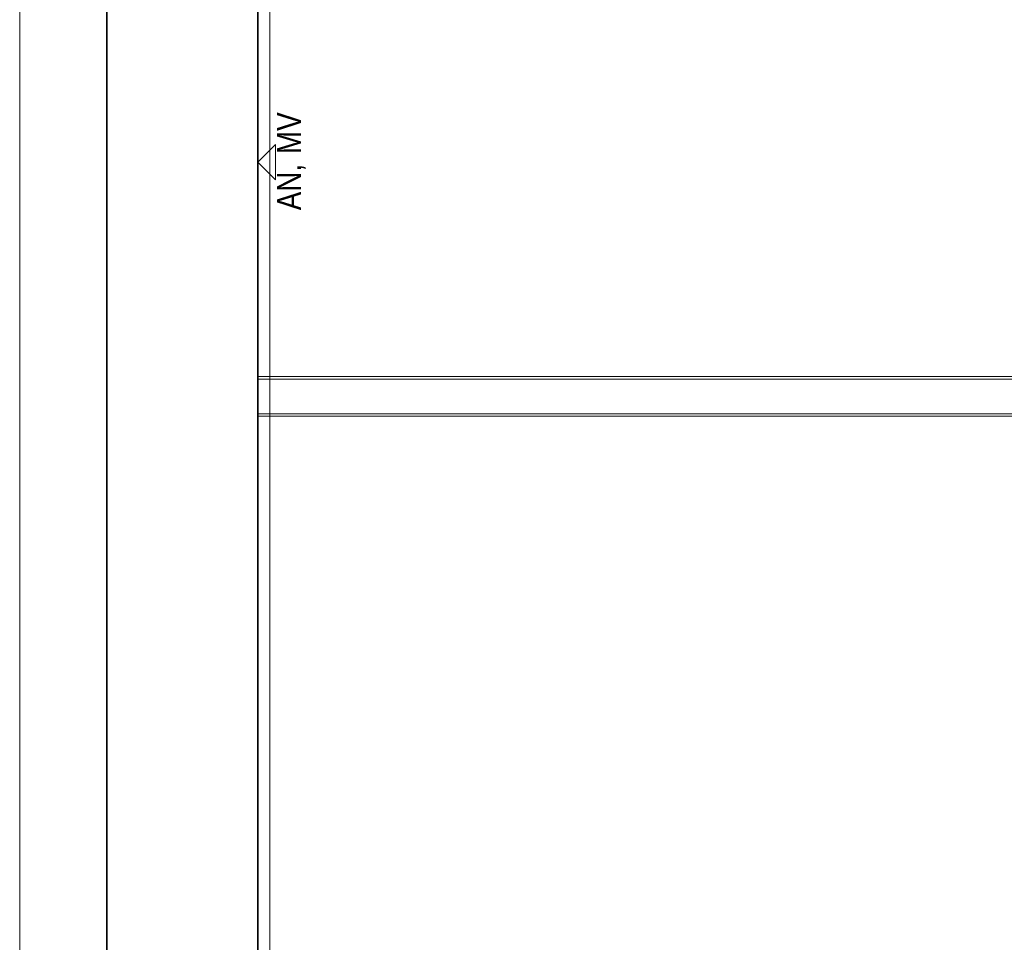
# Model space of a CAD drawing. Extents: x -223 to 557, y -138 to 606.
# Tile 172 of 256: x -66 to 16, y 245 to 322. Entities that reach past the tile are written whole.
import ezdxf
from ezdxf.lldxf.tags import DXFTag

# ---------------------------------------------------------------- set-up
doc = ezdxf.new("R2010")
doc.units = 0
doc.layers.get('0').update_dxf_attribs({"lineweight": 35})
for name, color, linetype, lineweight in [('5_EG-AUSBAU', 7, 'Continuous', 25), ('5_EG-BESTAND', 7, 'Continuous', 25), ('5_EG-NEU', 7, 'Continuous', 25), ('5_EG-WANDFLÄCHENMATERIAL', 7, 'Continuous', 25)]:
    doc.layers.add(name, color=color, linetype=linetype, lineweight=lineweight)
doc.styles.get("Standard").update_dxf_attribs({"font": 'arial.ttf'})
tags = doc.linetypes.add('ALL_S14', pattern=[0.002, 0.001, -0.001]).pattern_tags.tags
tags[6:7] = [DXFTag(74, 4), DXFTag(75, 0), DXFTag(340, '0'), DXFTag(46, 1.0), DXFTag(50, 0.0), DXFTag(44, 0.0), DXFTag(45, 0.0)]
tags[4:5] = [DXFTag(74, 4), DXFTag(75, 0), DXFTag(340, '0'), DXFTag(46, 1.0), DXFTag(50, 0.0), DXFTag(44, 0.0), DXFTag(45, 0.0)]
tags = doc.linetypes.add('PUNKT2_S9', pattern=[0.0005, 0, -0.0005]).pattern_tags.tags
tags[6:7] = [DXFTag(74, 4), DXFTag(75, 0), DXFTag(340, '0'), DXFTag(46, 1.0), DXFTag(50, 0.0), DXFTag(44, 0.0), DXFTag(45, 0.0)]
tags[4:5] = [DXFTag(74, 4), DXFTag(75, 0), DXFTag(340, '0'), DXFTag(46, 1.0), DXFTag(50, 0.0), DXFTag(44, 0.0), DXFTag(45, 0.0)]

# ---------------------------------------------------------------- blocks, each defined once
blk = doc.blocks.new('Referenz-A07ALDUO1N', base_point=(-167.675, -99.33))
at = {"layer": '5_EG-AUSBAU', "color": 0, "lineweight": 13}
blk.add_line((-45.227, 221.789), (-45.227, 359.683), dxfattribs=at)
at = {"layer": '5_EG-BESTAND', "color": 0, "linetype": 'PUNKT2_S9', "lineweight": 13, "ltscale": 0.13}
blk.add_line((-66.06, 135.289), (-66.06, 381.219), dxfattribs=at)
at = {"layer": '5_EG-BESTAND', "color": 0, "lineweight": 35}
for p, q in [((-58.788, 198.911), (-58.788, 365.075)), ((-46.227, 360.683), (-46.227, 220.789))]:
    blk.add_line(p, q, dxfattribs=at)
at = {"layer": '5_EG-BESTAND', "color": 0, "linetype": 'ALL_S14', "lineweight": 13, "ltscale": 0.13}
for p, q in [((-46.227, 292.186), (157.405, 292.186)), ((-46.227, 289.286), (157.405, 289.286))]:
    blk.add_line(p, q, dxfattribs=at)
at = {"layer": '5_EG-NEU', "color": 0, "linetype": 'ALL_S14', "lineweight": 13, "ltscale": 0.13}
for p, q in [((153.411, 292.386), (-46.227, 292.386)), ((153.416, 289.086), (-46.227, 289.086))]:
    blk.add_line(p, q, dxfattribs=at)
at = {"layer": '5_EG-WANDFLÄCHENMATERIAL', "color": 0, "lineweight": 18}
for p, q in [((-46.227, 310.262), (-44.756, 311.733)), ((-44.756, 311.733), (-44.756, 308.791)), ((-46.227, 310.262), (-44.756, 308.791))]:
    blk.add_line(p, q, dxfattribs=at)
at = {"layer": '5_EG-WANDFLÄCHENMATERIAL', "color": 0, "lineweight": 18, "char_height": 2, "attachment_point": 1, "rotation": 90}
for s, insert in [('{\\W0.83;\\fArial;MV}', (-44.619, 310.929)), ('{\\W0.83;\\fArial;AN,}', (-44.619, 306.248))]:
    blk.add_mtext(s, dxfattribs=dict(at, insert=insert))

msp = doc.modelspace()

# ---------------------------------------------------------------- block references
at = {"color": 251, "lineweight": 25, "ltscale": 0.25, "true_color": 0x585858}
msp.add_blockref('Referenz-A07ALDUO1N', (-167.675, -99.33), dxfattribs=at)

doc.saveas('drawing.dxf')
